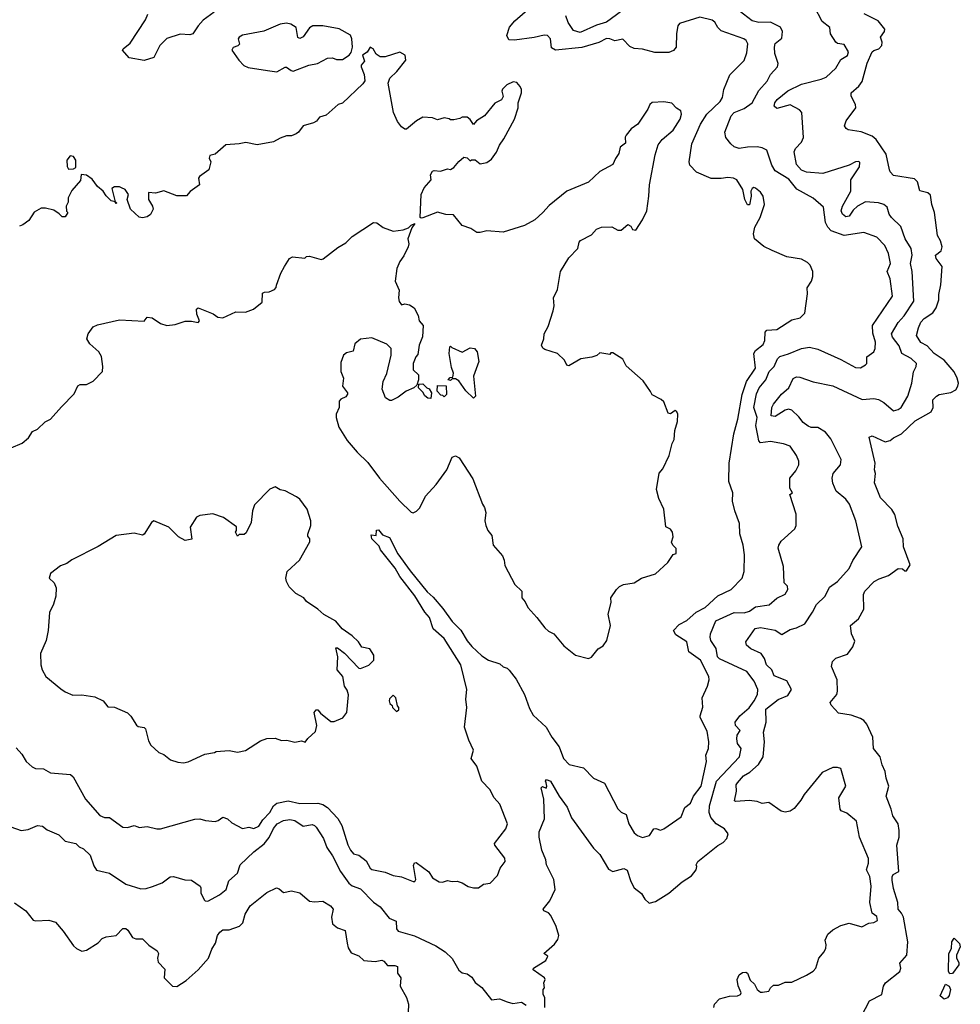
# Model space of a CAD drawing. Extents: x 1966327 to 2147849, y 395140 to 552178.
# Tile 145 of 256: x 2027727 to 2033463, y 482484 to 488492. Entities that reach past the tile are written whole.
import ezdxf

# ---------------------------------------------------------------- set-up
doc = ezdxf.new("R2010")
doc.units = 0

msp = doc.modelspace()

# ---------------------------------------------------------------- linework, layer by layer
at = {"layer": '0CON20XD'}
for points in [[(2027705, 484050), (2027740.3, 484010.3), (2027766.3, 483966.3), (2027802.9, 483932.9), (2027822.9, 483922.9), (2027871.2, 483921.2), (2027915.7, 483895.7), (2028036.9, 483886.9), (2028052.7, 483872.7), (2028128.8, 483735), (2028215, 483636.2), (2028245, 483623.8), (2028275, 483623.3), (2028355, 483565.6), (2028385, 483562.5), (2028425, 483575.7), (2028448, 483568), (2028455, 483563.8), (2028505, 483568.9), (2028564.1, 483554.1), (2028585.4, 483554.6), (2028795, 483613.3), (2028825.7, 483615.7), (2028860, 483605), (2028919.7, 483600.3), (2028936.7, 483605), (2028965, 483626.2), (2028995, 483615.8), (2029021.2, 483591.2), (2029085, 483557.1), (2029125, 483564.2), (2029155, 483557.1), (2029185, 483571.9), (2029210.3, 483609.7), (2029252.1, 483655), (2029274, 483696), (2029295, 483711), (2029365, 483724.8), (2029435, 483710.3), (2029545, 483711.3), (2029575, 483702.9), (2029605, 483685.4), (2029667.9, 483617.9), (2029692, 483575), (2029727.8, 483457.8), (2029744.7, 483424.7), (2029763.1, 483403.1), (2029795, 483394.3), (2029839.3, 483359.3), (2029864.5, 483315), (2029875, 483306.9), (2029955, 483290), (2030005, 483270), (2030055, 483261.9), (2030126.1, 483233.9), (2030137, 483233), (2030142.9, 483245), (2030128.3, 483331.7), (2030135, 483347.5), (2030145, 483350), (2030222.8, 483292.8), (2030245, 483256.2), (2030285, 483231.9), (2030305, 483229.2), (2030335, 483240), (2030365, 483233.3), (2030395, 483236), (2030425.7, 483225.7), (2030462.1, 483202.1), (2030495, 483194.3), (2030525, 483194), (2030555, 483216.7), (2030596.1, 483223.9), (2030640.7, 483269.3), (2030656.2, 483315), (2030686.7, 483355), (2030686.1, 483376.1), (2030624.4, 483454.4), (2030622.9, 483465), (2030692, 483555), (2030701.1, 483585), (2030655.4, 483705), (2030621.4, 483745), (2030594.1, 483795), (2030545.6, 483845), (2030515, 483936.7), (2030480, 483985), (2030494.6, 484035), (2030465.3, 484095), (2030440, 484175), (2030453.1, 484295), (2030446.9, 484346.9), (2030454.3, 484405), (2030417.2, 484555), (2030315, 484715.4), (2030248.9, 484775), (2030225.3, 484845), (2030197.4, 484877.4), (2030136.4, 484976.4), (2030045, 485093.6), (2030016.1, 485146.1), (2029927.3, 485257.3), (2029918.7, 485278.7), (2029874.5, 485325), (2029870.7, 485349.3), (2029900, 485345), (2029903.3, 485376.7), (2029915, 485380), (2029939.3, 485349.3), (2029981.9, 485331.9), (2030032.6, 485232.6), (2030109.2, 485129.2), (2030211.1, 485001.1), (2030247.7, 484967.7), (2030308.3, 484898.3), (2030365, 484820.6), (2030416.8, 484766.8), (2030455, 484701.9), (2030485, 484666.8), (2030545, 484611.1), (2030585, 484583.1), (2030655, 484562.5), (2030675, 484542.5), (2030700, 484535), (2030713, 484523), (2030755, 484467.5), (2030806, 484375), (2030835, 484290), (2030858, 484248), (2030936.7, 484175), (2030971.2, 484115), (2031016.7, 484055), (2031043.3, 483985), (2031077, 483947), (2031165, 483926.2), (2031226.2, 483865), (2031294.4, 483834.4), (2031375, 483677.2), (2031395, 483655.8), (2031425, 483642.5), (2031442.4, 483585), (2031475, 483530), (2031495, 483514.4), (2031525, 483502.9), (2031567.5, 483515), (2031595, 483554), (2031606.4, 483556.4), (2031635, 483546.2), (2031655, 483554.2), (2031761.7, 483628.3), (2031784.3, 483685), (2031818, 483712), (2031835.8, 483755), (2031883.8, 483816.2), (2031914.5, 483965), (2031912.2, 484005), (2031926.7, 484045), (2031930, 484085), (2031920.5, 484150.5), (2031877.5, 484235), (2031877.5, 484245), (2031893.6, 484296.4), (2031890, 484355), (2031922.5, 484425), (2031931.2, 484465), (2031928.8, 484485), (2031879.7, 484585), (2031807.7, 484635), (2031796.2, 484695), (2031727.6, 484737.6), (2031713.3, 484765), (2031748.1, 484801.9), (2031795, 484825.8), (2031853.2, 484876.8), (2031907.1, 484905), (2031985, 484976.9), (2032066.2, 485015), (2032134, 485085), (2032145.7, 485124.3), (2032147.4, 485227.4), (2032138.2, 485285), (2032117.8, 485355), (2032117.6, 485417.6), (2032087.5, 485495), (2032074, 485555), (2032075.8, 485605), (2032051.4, 485675), (2032053.2, 485786.8), (2032081.5, 485965), (2032106.2, 486055), (2032132.5, 486205), (2032160, 486285), (2032213.5, 486365), (2032203.5, 486455), (2032215, 486472.7), (2032260.1, 486509.9), (2032270.8, 486535), (2032273.9, 486586.1), (2032282.5, 486597.5), (2032345, 486602.5), (2032435, 486660.8), (2032486.4, 486673.6), (2032515, 486701.2), (2032531.7, 486818.3), (2032528.8, 486855), (2032555, 486897.5), (2032563.8, 486925), (2032563.8, 486955), (2032547.5, 486995), (2032530.7, 487010.7), (2032495, 487031.2), (2032405, 487044), (2032315, 487083.8), (2032265, 487108.8), (2032207.5, 487155), (2032202.5, 487185), (2032210, 487225), (2032243.3, 487285), (2032270, 487365), (2032261.2, 487415), (2032245, 487440), (2032215, 487463.3), (2032205, 487467.5), (2032195, 487462.5), (2032186.2, 487445), (2032188.8, 487415), (2032177, 487363), (2032165, 487362.5), (2032149.4, 487395), (2032136.4, 487456.4), (2032101.4, 487515), (2032080, 487525), (2032045, 487528.5), (2032005, 487521.9), (2031943.6, 487523.6), (2031855, 487562.5), (2031813.6, 487605), (2031810.4, 487625), (2031826.5, 487735), (2031878.2, 487855), (2031917.9, 487915), (2031998.2, 487991.8), (2032012.8, 488017.2), (2032020.4, 488065), (2032058.6, 488155), (2032145, 488243.3), (2032160.6, 488289.4), (2032166.6, 488345), (2032157.5, 488365), (2032144, 488375), (2032005, 488423.1), (2031985, 488444.3), (2031967.3, 488477.3), (2031950, 488490), (2031875, 488506.8), (2031750.5, 488469.5), (2031740.8, 488455), (2031732.4, 488407.6), (2031730, 488325), (2031715.1, 488304.9), (2031685, 488291.6), (2031601.1, 488291.1), (2031525, 488312.9), (2031475, 488316.5), (2031448.5, 488328.5), (2031405, 488372.9), (2031356.6, 488363.4), (2031325, 488375.5), (2031305, 488376.2), (2031258.1, 488351.9), (2031155, 488322.8), (2030995, 488305.3), (2030970.1, 488320.1), (2030964.5, 488374.5), (2030945, 488395.7), (2030925, 488397.1), (2030865, 488382.6), (2030745, 488366.5), (2030710, 488370), (2030697.5, 488395), (2030713.6, 488446.4), (2030746.2, 488485), (2030969.1, 488680.9)], [(2030930, 482465), (2030930, 482525), (2030920, 482545), (2030920, 482575), (2030926.7, 482585), (2030922.5, 482615), (2030932.5, 482635), (2030926.7, 482645), (2030857.5, 482695), (2030860, 482705), (2030935, 482752.5), (2030947, 482777), (2030922.5, 482795), (2030988.8, 482851.2), (2031009.5, 482880.5), (2031015.5, 482905), (2030998.3, 482958.3), (2030966.4, 483026.4), (2030951.9, 483041.9), (2030922.5, 483055), (2030918.6, 483065), (2030959.2, 483115), (2030992.1, 483185), (2030983.6, 483245), (2030939.1, 483335), (2030935, 483366.7), (2030911.5, 483425), (2030895.6, 483505), (2030895, 483537.5), (2030926.7, 483615), (2030922.5, 483735), (2030907.5, 483805), (2030915, 483812.5), (2030936.7, 483803.3), (2030942.5, 483815), (2030936.7, 483835), (2030933.3, 483846.7), (2030940, 483855), (2030965, 483845.7), (2031017.5, 483755), (2031066.4, 483686.4), (2031092.7, 483622.7), (2031226.2, 483436.2), (2031265, 483398.2), (2031318.3, 483308.3), (2031345, 483295.3), (2031412, 483312), (2031431.7, 483301.7), (2031454.1, 483234.1), (2031474.2, 483194.2), (2031519.5, 483159.5), (2031540, 483125), (2031565, 483101.2), (2031605, 483112.2), (2031685, 483161.5), (2031767.6, 483232.4), (2031825, 483268), (2031853.3, 483305), (2031857.5, 483325), (2031852.5, 483335), (2031863.3, 483355), (2031985, 483452.5), (2032018.1, 483471.9), (2032040.5, 483495), (2032046.7, 483525), (2032025.8, 483555), (2031975, 483584.6), (2031942.2, 483625), (2031932, 483655), (2031933.6, 483695), (2031977.1, 483845), (2032117.3, 483995), (2032127.5, 484045), (2032104.7, 484074.7), (2032099.5, 484105), (2032102.9, 484127.1), (2032120, 484155), (2032093.3, 484185), (2032091.2, 484205), (2032119.4, 484245), (2032175, 484293.3), (2032205.4, 484335), (2032225.5, 484375), (2032229.1, 484405), (2032205.4, 484455), (2032160.9, 484515), (2031995, 484592.6), (2031982.5, 484605), (2031975, 484656), (2031942.5, 484705), (2031937.3, 484725), (2031939.5, 484745), (2031971.8, 484825), (2032085, 484874.6), (2032145, 484872.5), (2032177.2, 484882.8), (2032215, 484909.2), (2032298, 484922), (2032345, 484962), (2032395, 484986.2), (2032411.4, 485015), (2032408.6, 485035), (2032390, 485055), (2032385.8, 485155), (2032352.7, 485267.3), (2032356, 485285), (2032370.9, 485309.1), (2032453.3, 485385), (2032462, 485405), (2032462.2, 485475), (2032423.8, 485595), (2032440, 485605), (2032423.6, 485633.6), (2032424.2, 485694.2), (2032461.1, 485738.9), (2032477.8, 485775), (2032478.7, 485798.7), (2032463.7, 485833.7), (2032425, 485890), (2032384.3, 485904.3), (2032305, 485918.2), (2032245, 485910.5), (2032235, 485922.5), (2032228.1, 485955), (2032215.6, 486015), (2032224.2, 486065), (2032203.9, 486125), (2032221, 486209), (2032236.7, 486245), (2032277.6, 486295), (2032296.7, 486345), (2032328.9, 486375), (2032348.2, 486421.8), (2032362.2, 486437.8), (2032415, 486452.6), (2032495, 486486.2), (2032543.2, 486493.2), (2032595, 486481.8), (2032735, 486417.8), (2032825, 486368.8), (2032855, 486368), (2032886, 486385), (2032892.5, 486395), (2032893.3, 486435), (2032935.7, 486464.3), (2032944.2, 486485), (2032946.3, 486523.7), (2032929.4, 486579.4), (2032928.2, 486625), (2033049.3, 486805), (2033035, 486910), (2033017.5, 486955), (2033038.2, 487005), (2033024.6, 487065), (2033003.3, 487115), (2032954.2, 487165), (2032875, 487193.3), (2032754.7, 487174.7), (2032675, 487203.4), (2032655.2, 487225.2), (2032641.2, 487255), (2032628.2, 487348.2), (2032565, 487403.1), (2032467, 487457), (2032418.1, 487518.1), (2032335, 487569.2), (2032314, 487605), (2032282.5, 487695), (2032255, 487710), (2032225, 487716.5), (2032165, 487714.6), (2032115, 487705.6), (2032085, 487716.9), (2032063.7, 487733.7), (2032033.2, 487773.2), (2032026.5, 487805), (2032065, 487904.4), (2032084.7, 487925.3), (2032145, 487949.6), (2032195, 487983.8), (2032235, 488060), (2032285, 488117.3), (2032305, 488157.8), (2032348.6, 488205), (2032352.5, 488225), (2032332.5, 488285), (2032330.8, 488325), (2032335, 488347.5), (2032375, 488380), (2032379.5, 488419.5), (2032365.9, 488445.9), (2032305, 488475.8), (2032235, 488475.3), (2032194.2, 488485), (2032115.2, 488545.2)], [(2031435, 488571.9), (2031305, 488477.5), (2031245, 488459), (2031145, 488413.2), (2031105.3, 488425.3), (2031072.5, 488475), (2031056.9, 488515)], [(2032490.9, 483729.1), (2032450.4, 483679.6), (2032425, 483662.2), (2032395, 483655.7), (2032371.7, 483661.7), (2032295, 483716), (2032255, 483708.5), (2032225, 483720.7), (2032175, 483728.4), (2032095, 483720.8), (2032086, 483726), (2032097.5, 483785), (2032097.3, 483822.7), (2032103.8, 483835), (2032142.1, 483877.9), (2032179.1, 483900.9), (2032233.2, 483946.8), (2032261.5, 483995), (2032270, 484085), (2032262.5, 484145), (2032278.9, 484205), (2032276.7, 484285), (2032351.9, 484345), (2032411.4, 484368.6), (2032433.6, 484405), (2032405, 484458.1), (2032328.9, 484488.9), (2032314.4, 484525), (2032280.6, 484555), (2032269.2, 484595), (2032248.8, 484625), (2032185, 484652.7), (2032160, 484675), (2032155.8, 484695), (2032213.2, 484776.8), (2032245, 484783.1), (2032335, 484766.8), (2032375, 484741.2), (2032425, 484771.5), (2032465, 484781.1), (2032514.5, 484805.5), (2032562.9, 484877.1), (2032585.4, 484924.6), (2032638.5, 484975), (2032665, 485030), (2032715, 485064.3), (2032785, 485143.1), (2032808.4, 485191.6), (2032861.9, 485275), (2032826.7, 485435), (2032787.7, 485535), (2032765, 485566.2), (2032706.4, 485615), (2032685.5, 485664.5), (2032681.2, 485695), (2032687.2, 485722.8), (2032733.1, 485775), (2032737.6, 485807.6), (2032674.5, 485935), (2032640.8, 485975), (2032595, 486002.7), (2032554.6, 486004.6), (2032535, 486012.2), (2032505.6, 486035), (2032479.2, 486069.2), (2032435, 486110), (2032415, 486114.5), (2032395, 486108.8), (2032335, 486070), (2032310.8, 486075), (2032314.7, 486124.7), (2032324.8, 486145.2), (2032373.9, 486206.1), (2032417.1, 486245), (2032445, 486302.5), (2032465, 486311.9), (2032485, 486310), (2032565, 486282.2), (2032685, 486258.1), (2032865, 486175.3), (2032935, 486180), (2032964.7, 486174.7), (2032996.1, 486156.1), (2033055, 486106.2), (2033085, 486112.5), (2033102.5, 486125), (2033143.8, 486193.8), (2033167.3, 486275), (2033177.3, 486342.7), (2033195, 486376.7), (2033197.1, 486395), (2033164.5, 486425), (2033106.4, 486455), (2033091.5, 486501.5), (2033050, 486555), (2033043.1, 486575), (2033085.3, 486645), (2033121.6, 486685), (2033180.2, 486775), (2033170.4, 486955), (2033160.6, 487005), (2033169.5, 487055), (2033162.9, 487095), (2033127.4, 487155), (2033099.8, 487229.8), (2033043.2, 487285), (2033030, 487305), (2033017, 487347), (2032996.2, 487365), (2032965, 487373.8), (2032885, 487380.5), (2032836.2, 487355), (2032809.9, 487330.1), (2032785, 487293.6), (2032765, 487288.8), (2032744.5, 487305), (2032737.1, 487325), (2032744.6, 487354.6), (2032796.4, 487446.4), (2032796.5, 487515), (2032849.2, 487595), (2032850.7, 487620.7), (2032845, 487626), (2032825, 487624), (2032786.2, 487603.8), (2032625, 487553.8), (2032525, 487561.4), (2032495, 487573.3), (2032465, 487608), (2032450.7, 487685), (2032458.2, 487705), (2032495.4, 487745), (2032507, 487773), (2032497.5, 487925), (2032482.6, 487942.6), (2032425, 487973.1), (2032345, 487950.8), (2032327.5, 487965), (2032332.5, 487985), (2032346.4, 488005), (2032411.3, 488058.7), (2032495, 488097.8), (2032615, 488128.2), (2032645, 488142.1), (2032704.7, 488195.3), (2032735, 488250), (2032775.9, 488274.1), (2032782.5, 488295), (2032755, 488340), (2032715, 488346), (2032705, 488353.8), (2032671.1, 488405), (2032667.7, 488445), (2032621.3, 488481.3), (2032575, 488569.6)], [(2028912.7, 488537.3), (2028845, 488489.2), (2028814.3, 488455), (2028783.6, 488406.4), (2028765, 488400), (2028705, 488403.2), (2028625, 488377.3), (2028580.8, 488335), (2028545, 488261.2), (2028485, 488242.5), (2028395, 488258.9), (2028353.8, 488305), (2028358, 488315), (2028400.5, 488349.5), (2028495, 488491.4), (2028508.4, 488525)], [(2032835.7, 482365), (2032909.4, 482505), (2032985, 482543.8), (2032995.6, 482595), (2033007.3, 482615), (2033095, 482684.3), (2033100, 482705), (2033094.3, 482735), (2033138.2, 482785), (2033143.8, 482865), (2033116.3, 483015), (2033105, 483041.1), (2033084.6, 483065), (2033081.7, 483105), (2033055, 483190), (2033047.6, 483242.4), (2033047.5, 483262.5), (2033054.2, 483275.8), (2033087.5, 483295), (2033075.7, 483455), (2033090.6, 483505), (2033090.8, 483545), (2033083.8, 483585), (2033052.5, 483635), (2033040.8, 483675), (2033010.6, 483755), (2033028, 483815), (2033011.2, 483865), (2033005.7, 483905.7), (2032986.7, 483945), (2032973.8, 483995), (2032934.2, 484045), (2032930, 484115), (2032893.6, 484193.6), (2032875.9, 484215.9), (2032855, 484228.8), (2032797.6, 484247.6), (2032720.3, 484260.3), (2032675, 484308.8), (2032670.6, 484325), (2032709.4, 484375), (2032714.3, 484395), (2032712.5, 484465), (2032678.6, 484545), (2032684.3, 484575), (2032705, 484595.6), (2032775, 484620), (2032808.8, 484665), (2032820.7, 484700.7), (2032800.8, 484745), (2032793.3, 484795), (2032843, 484837), (2032875.5, 484894.5), (2032872.9, 484985), (2032881.2, 485005), (2032937.5, 485065), (2032969.3, 485080.7), (2033025, 485101.2), (2033085, 485143.3), (2033111.7, 485141.7), (2033125, 485130), (2033135, 485130), (2033156.7, 485165), (2033116.2, 485275), (2033114.2, 485325), (2033082.2, 485402.2), (2033065, 485472.5), (2033045, 485503.3), (2032975.7, 485575), (2032940.8, 485665), (2032946.1, 485723.9), (2032939.2, 485745), (2032944.6, 485785), (2032906.7, 485945), (2032925, 485953.8), (2033005, 485916), (2033035.5, 485924.5), (2033055, 485940.8), (2033105, 485964.2), (2033187.5, 486045), (2033285, 486099.2), (2033296.9, 486125), (2033296.8, 486173.2), (2033318, 486195), (2033335, 486205.6), (2033405, 486218.2), (2033435.7, 486234.3), (2033448.8, 486255), (2033451.9, 486275), (2033445, 486305.6), (2033425, 486343.9), (2033364.9, 486414.9), (2033304.9, 486454.9), (2033261.9, 486501.9), (2033221.7, 486521.7), (2033196.8, 486565), (2033207.6, 486612.4), (2033222.9, 486647.1), (2033242.2, 486667.8), (2033295, 486703.8), (2033317.1, 486732.9), (2033333.1, 486783.1), (2033332.5, 486815), (2033344.5, 486875), (2033352.9, 486985), (2033317.1, 487035), (2033312.5, 487055), (2033347.6, 487082.4), (2033352.2, 487105), (2033341.9, 487141.9), (2033324, 487175), (2033306.7, 487315), (2033290.5, 487365), (2033281.3, 487421.3), (2033264.6, 487434.6), (2033216.9, 487446.9), (2033203.3, 487503.3), (2033185, 487521.5), (2033055, 487542), (2033035, 487563.3), (2033032, 487575), (2033011.9, 487671.9), (2032951, 487761), (2032925, 487780.4), (2032858.1, 487808.1), (2032780, 487820), (2032767, 487827), (2032756.7, 487845), (2032767.5, 487875), (2032826.7, 487955), (2032823.3, 487975), (2032797.5, 488025), (2032797.5, 488045), (2032844.2, 488085.8), (2032864.5, 488115.5), (2032895, 488227.5), (2032925, 488295.5), (2032935, 488304.5), (2032965.7, 488314.3), (2032985.6, 488334.4), (2032986.9, 488355), (2032976.4, 488385), (2033000.3, 488419.7), (2033002.9, 488435), (2032962, 488485), (2032876.7, 488526.7)], [(2029295, 488173.8), (2029345, 488202.5), (2029355, 488202.5), (2029381.7, 488181.7), (2029395, 488178.8), (2029490, 488215), (2029542.5, 488225), (2029605, 488257.5), (2029635, 488260), (2029658.3, 488248.3), (2029695, 488250), (2029736.2, 488275), (2029747.6, 488292.4), (2029755.6, 488325), (2029752.5, 488375), (2029745, 488397.5), (2029675, 488436.8), (2029574.6, 488455.4), (2029514.3, 488455), (2029495, 488442.5), (2029455, 488387.1), (2029435, 488378), (2029423.3, 488383.3), (2029412.3, 488445), (2029380.8, 488465), (2029355, 488470.8), (2029315, 488465.5), (2029215, 488422.3), (2029085, 488396.7), (2029065, 488385.8), (2029060, 488375), (2029067.7, 488342.3), (2029057.7, 488332.3), (2029028.3, 488321.7), (2029021.2, 488305), (2029063.3, 488245), (2029093.2, 488213.2), (2029121.2, 488201.2), (2029238.3, 488181.7), (2029295, 488173.8)], [(2031195, 484593.8), (2031215, 484603.3), (2031255, 484653.8), (2031285, 484671.2), (2031308, 484705), (2031330, 484795), (2031316.7, 484865), (2031333.3, 484935), (2031332.5, 484965), (2031367.5, 485015), (2031385, 485032.5), (2031410, 485045), (2031475, 485056.7), (2031520, 485085), (2031605, 485110), (2031679.5, 485180.5), (2031711.7, 485228.3), (2031730, 485235), (2031730, 485265), (2031710, 485285), (2031702.5, 485305), (2031713, 485337), (2031708.8, 485365), (2031695, 485383.3), (2031667.5, 485397.5), (2031656.2, 485505), (2031625, 485570), (2031610, 485625), (2031626.7, 485725), (2031648.3, 485751.7), (2031688, 485832), (2031706.2, 485905), (2031719.2, 485930.8), (2031722, 485985), (2031739.5, 486040.5), (2031740, 486085), (2031735, 486100), (2031725, 486106.7), (2031695, 486087.5), (2031680.7, 486090.7), (2031655, 486160), (2031640, 486175), (2031583.6, 486203.6), (2031573.3, 486223.3), (2031529.3, 486289.3), (2031425, 486380), (2031405, 486420), (2031345, 486460), (2031331.7, 486458.3), (2031325, 486450), (2031265, 486460), (2031247, 486443), (2031217, 486433), (2031148.3, 486421.7), (2031075, 486380), (2031063.6, 486383.6), (2031050, 486415), (2031006.1, 486456.1), (2030929.3, 486479.3), (2030917, 486487), (2030910, 486505), (2030923.8, 486545), (2030926.2, 486575), (2030950.8, 486619.2), (2030979.4, 486715), (2030985.7, 486745.7), (2030982.9, 486795), (2031007.3, 486845), (2031025.5, 486954.5), (2031075, 487038), (2031131.2, 487095), (2031138.8, 487135), (2031146.2, 487145), (2031215, 487178.8), (2031245, 487213.3), (2031275, 487226.7), (2031338.3, 487228.3), (2031375, 487207.5), (2031395, 487207.5), (2031435, 487242.5), (2031453, 487233), (2031465, 487212.5), (2031485, 487207.5), (2031525, 487270), (2031551.2, 487325), (2031564.2, 487415.8), (2031566.9, 487485), (2031601.9, 487668.1), (2031621.2, 487728.8), (2031645, 487760), (2031711.5, 487818.5), (2031754.4, 487885), (2031763.5, 487915), (2031758.9, 487935), (2031731.7, 487951.7), (2031705, 487982.3), (2031655, 487990.6), (2031585, 487985.8), (2031569.2, 487975), (2031558, 487945), (2031496, 487855), (2031456.2, 487825), (2031425, 487786.7), (2031420, 487775), (2031421.5, 487738.5), (2031389.1, 487715), (2031381.2, 487675), (2031360, 487645), (2031345, 487608.8), (2031265, 487566.2), (2031195, 487500), (2031063.4, 487446.6), (2030955, 487358.8), (2030918, 487315), (2030868.3, 487271.7), (2030805, 487236.9), (2030675.9, 487195.9), (2030575, 487204.3), (2030535, 487193.3), (2030514.3, 487194.3), (2030477.7, 487217.7), (2030425.9, 487235.9), (2030371.7, 487301.7), (2030325, 487302.5), (2030275, 487317.5), (2030185, 487282.5), (2030175, 487280), (2030170, 487285), (2030176.2, 487425), (2030194.3, 487465), (2030236.7, 487515), (2030232.5, 487545), (2030245, 487567.5), (2030255, 487572.5), (2030293, 487567), (2030335, 487582.5), (2030355, 487577.5), (2030375, 487590), (2030405, 487627.5), (2030435, 487652.5), (2030455, 487650), (2030475, 487630), (2030483, 487637), (2030505, 487637.5), (2030535, 487613.3), (2030575, 487620), (2030605, 487640), (2030635.5, 487684.5), (2030653.1, 487726.9), (2030680, 487765), (2030744, 487885), (2030766.7, 487955), (2030766.7, 487985), (2030786.2, 488045), (2030786.4, 488066.4), (2030780, 488085), (2030759.3, 488109.3), (2030737, 488113), (2030697.5, 488095), (2030671.7, 488068.3), (2030667.5, 488055), (2030675.9, 488024.1), (2030665, 488003.3), (2030625, 487982.5), (2030562.5, 487905), (2030513.3, 487875), (2030495, 487852.5), (2030475, 487882.5), (2030455, 487897.5), (2030425, 487897.5), (2030411.7, 487888.3), (2030375, 487880), (2030355, 487880), (2030347, 487887), (2030315, 487892.5), (2030275, 487880), (2030245, 487892.5), (2030185, 487897.5), (2030147.5, 487875), (2030086.1, 487823.9), (2030075, 487823.3), (2030055, 487837.5), (2030031.2, 487871.2), (2030006, 487925), (2029973.3, 488105), (2029983.3, 488135), (2030026.2, 488175), (2030081.2, 488245), (2030077.5, 488275), (2030045, 488293.1), (2029955, 488264.5), (2029924.4, 488264.4), (2029901.2, 488281.2), (2029883.3, 488315), (2029865, 488323.3), (2029845.9, 488294.1), (2029816.7, 488275), (2029830.7, 488239.3), (2029810, 488215), (2029810, 488205), (2029827, 488157), (2029831.7, 488118.3), (2029819.3, 488100.7), (2029695, 487982.5), (2029670, 487975), (2029595, 487910), (2029555, 487897.5), (2029536.4, 487873.6), (2029518.3, 487861.7), (2029456.4, 487843.6), (2029427.5, 487805), (2029412.5, 487795), (2029385, 487783.3), (2029355, 487783.3), (2029315, 487770), (2029275, 487746.7), (2029175, 487728.8), (2029105, 487742.5), (2029065, 487733.8), (2028985, 487728.8), (2028918.3, 487671.7), (2028887, 487663), (2028883, 487647), (2028893.3, 487625), (2028881.2, 487575), (2028823.3, 487535), (2028816.7, 487525), (2028822.5, 487485), (2028767, 487443), (2028745, 487417.5), (2028685, 487416.7), (2028605, 487446.7), (2028555, 487433.3), (2028511.7, 487438.3), (2028513.3, 487395), (2028537.5, 487355), (2028540, 487335), (2028525, 487302.5), (2028505, 487288.8), (2028475, 487283.3), (2028455, 487286.7), (2028402.5, 487335), (2028382.5, 487395), (2028390, 487425), (2028370, 487455), (2028346.7, 487466.7), (2028335, 487472.5), (2028305, 487472.5), (2028288.3, 487461.7), (2028310, 487380), (2028320, 487375), (2028315, 487370), (2028310, 487380), (2028285, 487387.5), (2028255, 487416.2), (2028235.8, 487445.8), (2028201.2, 487475), (2028169.3, 487519.3), (2028135, 487543.3), (2028101.7, 487548.3), (2028098.3, 487511.7), (2028045, 487450), (2028022.5, 487405), (2028021.7, 487378.3), (2028010, 487355), (2028013, 487323), (2028020, 487315), (2028005, 487290), (2027985, 487290), (2027968.3, 487308.3), (2027935, 487328.8), (2027885, 487342.5), (2027858.3, 487341.7), (2027815, 487317.5), (2027783, 487267), (2027745, 487240), (2027725, 487232.5)], [(2028025, 487580), (2028055, 487582.5), (2028070, 487590), (2028069.4, 487635), (2028055, 487657.5), (2028035, 487662), (2028014.2, 487635), (2028015.9, 487595.9), (2028025, 487580)], [(2029293, 486873), (2029320, 486945), (2029342.5, 486985), (2029372.5, 487035), (2029390, 487045), (2029465, 487037.5), (2029475, 487047.5), (2029495, 487050), (2029565, 487028.8), (2029577.7, 487032.3), (2029667.7, 487102.3), (2029715, 487130), (2029755, 487170), (2029885, 487253.8), (2029905, 487253.3), (2029944.1, 487224.1), (2030005, 487202.5), (2030065, 487208.8), (2030098.8, 487221.2), (2030115, 487237.5), (2030137.5, 487247.5), (2030117.5, 487222.5), (2030093.3, 487155), (2030100, 487125), (2030096.7, 487105), (2030069.7, 487050.3), (2030045, 487017.5), (2030026.1, 486973.9), (2030016.4, 486896.4), (2030041.7, 486841.7), (2030036.7, 486795), (2030041.7, 486771.7), (2030055, 486752.5), (2030075, 486757.5), (2030105, 486752.5), (2030133, 486733), (2030156.4, 486686.4), (2030163.9, 486653.9), (2030187.5, 486625), (2030183, 486557), (2030163.3, 486505), (2030155, 486450), (2030142.5, 486435), (2030127.5, 486395), (2030127.5, 486355), (2030160, 486325), (2030160, 486295), (2030148.3, 486261.7), (2030130, 486245), (2030084.3, 486225.7), (2030035, 486188.8), (2029995, 486167.5), (2029985, 486167.5), (2029957.5, 486185), (2029937, 486237), (2029943.3, 486285), (2029966.4, 486333.6), (2029993.3, 486445), (2029992.5, 486485), (2029965, 486512.5), (2029875, 486550), (2029805, 486543.3), (2029771.2, 486515), (2029759.7, 486470.3), (2029720.5, 486459.5), (2029702.5, 486445), (2029685, 486400), (2029686.2, 486345), (2029701.2, 486305), (2029696.2, 486255), (2029726.7, 486215), (2029726.4, 486206.4), (2029715, 486191.2), (2029685, 486176.7), (2029676.2, 486165), (2029676.2, 486125), (2029656.7, 486085), (2029656.7, 486065), (2029673.3, 486005), (2029724.1, 485925), (2029785, 485852.8), (2029850.8, 485790.8), (2029921.1, 485695), (2030045, 485554.4), (2030115, 485486.7), (2030126.4, 485483.6), (2030146.4, 485493.6), (2030166.4, 485513.6), (2030202.5, 485585), (2030266.7, 485655), (2030331.2, 485745), (2030365, 485822.5), (2030385, 485830), (2030407.7, 485817.7), (2030490.7, 485690.7), (2030550, 485535), (2030562.5, 485515), (2030568.8, 485485), (2030563.8, 485435), (2030570, 485405), (2030581.2, 485375), (2030606.2, 485345), (2030614.3, 485285), (2030670.7, 485220.7), (2030681.2, 485195), (2030685, 485162.5), (2030746.4, 485046.4), (2030790, 485005), (2030788.8, 484965), (2030809.7, 484939.7), (2030826, 484905), (2030880, 484845), (2030930.3, 484780.3), (2030951.3, 484761.3), (2030985, 484744.2), (2031045, 484671.2), (2031117.5, 484615), (2031195, 484593.8)], [(2027675, 485878.8), (2027741.2, 485908.8), (2027779.7, 485940.3), (2027805, 485980), (2027835, 485993.8), (2027882.1, 486037.9), (2027914, 486055), (2027981.1, 486128.9), (2028060, 486210), (2028082.3, 486257.7), (2028095, 486266.2), (2028135, 486265.8), (2028175, 486286.2), (2028231.2, 486345), (2028234, 486375), (2028225.9, 486435.9), (2028208.8, 486465), (2028155, 486513.3), (2028136.7, 486545), (2028143.9, 486576.1), (2028175, 486617.5), (2028200.7, 486629.3), (2028335, 486661.2), (2028485, 486653.3), (2028505, 486676.7), (2028535, 486673.3), (2028585, 486638.8), (2028625, 486626.7), (2028675, 486632), (2028735, 486653.3), (2028775, 486652.5), (2028815, 486643.3), (2028823.3, 486655), (2028807.1, 486695), (2028804.3, 486725), (2028815, 486733.8), (2028906.8, 486696.8), (2028935, 486676.2), (2028966.4, 486673.6), (2029045, 486708.8), (2029103.6, 486706.4), (2029152.5, 486725), (2029205, 486767.5), (2029207.5, 486822.5), (2029220.7, 486829.3), (2029249.3, 486830.7), (2029280, 486845), (2029291.7, 486858.3), (2029293, 486873)], [(2030495, 486182.5), (2030447, 486227), (2030405, 486287.5), (2030385, 486300), (2030365, 486300), (2030355, 486290), (2030340, 486295), (2030351.7, 486308.3), (2030368.3, 486311.7), (2030372.5, 486335), (2030360.7, 486370.7), (2030346.7, 486455), (2030350, 486495), (2030355, 486500), (2030361.7, 486491.7), (2030425, 486462.5), (2030475, 486490), (2030500, 486485), (2030517.5, 486465), (2030526.4, 486406.4), (2030493.9, 486316.1), (2030507.5, 486195), (2030495, 486182.5)], [(2030235, 486180), (2030215, 486182.5), (2030197, 486197), (2030185, 486220), (2030160, 486245), (2030161.7, 486268.3), (2030185, 486270), (2030210, 486245), (2030225, 486240), (2030237.5, 486215), (2030235, 486180)], [(2030315, 486190), (2030308.3, 486198.3), (2030295, 486200), (2030272.5, 486225), (2030275, 486260), (2030328.3, 486258.3), (2030330, 486205), (2030315, 486190)], [(2028725, 483956.7), (2028755, 483963.8), (2028855, 484010), (2028915, 484020), (2028925, 484027.5), (2029005, 484032.5), (2029055, 484023.3), (2029103.6, 484033.6), (2029195, 484092.5), (2029235, 484106.2), (2029285, 484107.5), (2029324.1, 484094.1), (2029355.8, 484095.8), (2029405, 484083.8), (2029445, 484092.5), (2029467, 484083), (2029483.6, 484106.4), (2029531.7, 484148.3), (2029540, 484185), (2029522.5, 484265), (2029535, 484280), (2029545, 484280), (2029560.5, 484260.5), (2029625, 484210), (2029645, 484210), (2029697, 484233), (2029722.5, 484265), (2029733, 484373), (2029725, 484400), (2029707.5, 484425), (2029696.7, 484485), (2029663.3, 484525), (2029666.7, 484605), (2029655, 484660), (2029665, 484660), (2029707.3, 484627.3), (2029794.5, 484534.5), (2029805, 484532.5), (2029857, 484553), (2029887.5, 484585), (2029887.5, 484615), (2029863, 484653), (2029813.6, 484663.6), (2029792.5, 484695), (2029755, 484732.5), (2029692.5, 484775), (2029655, 484822.5), (2029581.7, 484861.7), (2029546.1, 484896.1), (2029475, 484942.5), (2029460, 484965), (2029410.7, 484990.7), (2029370.7, 485030.7), (2029353, 485063), (2029350, 485085), (2029357.5, 485125), (2029433.3, 485195), (2029496.2, 485306.2), (2029496.7, 485325), (2029485, 485340), (2029483.6, 485353.6), (2029502.7, 485405), (2029502.2, 485435), (2029480, 485505), (2029435.8, 485565.8), (2029415, 485581.2), (2029345, 485617.5), (2029315, 485622.5), (2029285, 485642.5), (2029251.7, 485628.3), (2029158.8, 485531.2), (2029146.7, 485495), (2029137.5, 485425), (2029108.3, 485361.7), (2029095, 485350), (2029065, 485350), (2029055, 485340), (2029042.5, 485365), (2029050, 485375), (2029048.3, 485398.3), (2028970, 485455), (2028905, 485477.5), (2028825, 485467.5), (2028805, 485457.5), (2028766.7, 485395), (2028777, 485323), (2028735, 485313.3), (2028695, 485336.7), (2028636.7, 485395), (2028545, 485433.3), (2028530, 485425), (2028485, 485352.5), (2028475, 485347.5), (2028425, 485358.8), (2028315, 485343.8), (2028205, 485277.5), (2028044.4, 485195.6), (2028015, 485173.3), (2027975, 485160), (2027915, 485112.5), (2027907.5, 485085), (2027936.1, 485056.1), (2027950, 485025), (2027947.5, 484975), (2027932.5, 484925), (2027908.1, 484875), (2027900.9, 484765), (2027887.8, 484705), (2027853.1, 484625), (2027856.7, 484555), (2027864.1, 484524.1), (2027886.2, 484485), (2027978.6, 484408.6), (2028005, 484390), (2028050.7, 484370.7), (2028105, 484372.5), (2028185, 484360), (2028235, 484336.2), (2028265, 484300), (2028305, 484296.7), (2028383.6, 484263.6), (2028405, 484242.5), (2028438.3, 484188.3), (2028450, 484180), (2028485, 484173.3), (2028493.3, 484165), (2028511.7, 484091.7), (2028527.5, 484065), (2028575, 484020), (2028605, 484007.5), (2028646.4, 483976.4), (2028690.7, 483960.7), (2028725, 483956.7)], [(2030025, 484270), (2030038.3, 484281.7), (2030040, 484295), (2030030, 484305), (2030020, 484355), (2030005, 484370), (2029981.7, 484348.3), (2029980, 484335), (2029985, 484320), (2029998.3, 484308.3), (2030000, 484295), (2030025, 484270)], [(2031961.2, 482465), (2031964, 482485), (2031995, 482517.5), (2032055, 482533.3), (2032105, 482536.2), (2032122.5, 482545), (2032126.7, 482555), (2032107.7, 482597.7), (2032102, 482635), (2032114, 482665), (2032135, 482678), (2032155, 482680), (2032165, 482673.8), (2032181.7, 482631.7), (2032207.3, 482607.3), (2032223.6, 482573.6), (2032245, 482558.8), (2032257.7, 482557.7), (2032295, 482563.8), (2032305.8, 482585), (2032325, 482600), (2032355, 482600), (2032395, 482619.2), (2032435, 482618.8), (2032525, 482661.8), (2032565, 482686.7), (2032582.9, 482705), (2032600, 482765), (2032633.8, 482805), (2032644.1, 482825.9), (2032645, 482847.5), (2032639.4, 482875), (2032655, 482911.2), (2032685, 482938), (2032734.4, 482965.6), (2032785, 482980), (2032863.6, 482956.4), (2032905, 482980), (2032935, 482982.5), (2032957.5, 482995), (2032955, 483020), (2032925, 483040), (2032912.5, 483105), (2032920.6, 483205), (2032911.4, 483265), (2032891.4, 483305), (2032903.8, 483345), (2032903.3, 483373.3), (2032848, 483505), (2032830.7, 483600.7), (2032770.9, 483650.9), (2032736.7, 483665), (2032731.2, 483675), (2032722, 483745), (2032765.6, 483815), (2032735, 483923.3), (2032715, 483929.4), (2032685, 483928.2), (2032621.4, 483898.6), (2032510.8, 483765), (2032490.9, 483729.1)], [(2027602.1, 483592.1), (2027735, 483543.8), (2027778.3, 483551.7), (2027835, 483575.6), (2027865, 483570.8), (2027895, 483548.8), (2027965, 483518), (2028005, 483480), (2028070, 483465), (2028090, 483445), (2028115, 483432.5), (2028157.5, 483395), (2028178.8, 483328.8), (2028195, 483303.1), (2028275, 483284.4), (2028375, 483217.7), (2028465, 483189.7), (2028499.1, 483190.9), (2028537.7, 483202.3), (2028595, 483225.8), (2028645, 483262.2), (2028665, 483263.3), (2028734.1, 483244.1), (2028775, 483242), (2028827.5, 483205), (2028832.5, 483195), (2028831.2, 483165), (2028852.1, 483122.1), (2028857.5, 483115), (2028874.2, 483114.2), (2028945, 483152.9), (2028986.1, 483185), (2029002.5, 483237.5), (2029055.6, 483284.4), (2029072.2, 483335), (2029154.3, 483415), (2029217, 483463), (2029247.8, 483502.2), (2029275, 483556.4), (2029297.5, 483585), (2029335, 483606), (2029375, 483611.6), (2029405, 483605.8), (2029455, 483571.8), (2029509.6, 483580.4), (2029525, 483575.6), (2029534.3, 483565), (2029578.8, 483495), (2029600, 483440), (2029635, 483390), (2029684, 483295), (2029735, 483222.9), (2029755, 483207.5), (2029805, 483188.2), (2029885, 483107.3), (2029925, 483078.1), (2029979.2, 483009.2), (2030022.4, 482992.4), (2030025.5, 482945), (2030035, 482930.6), (2030135, 482902.5), (2030265, 482840), (2030321.4, 482805), (2030364.6, 482764.6), (2030405, 482693.3), (2030425, 482676.2), (2030455, 482669.2), (2030485, 482649.2), (2030505, 482618), (2030546.2, 482586.2), (2030605, 482512.5), (2030653, 482517), (2030699.3, 482499.3)], [(2027695, 483104), (2027764.3, 483054.3), (2027808.3, 482998.3), (2027825, 482993.8), (2027905, 482998), (2027944.5, 482984.5), (2027991.5, 482931.5), (2028055, 482842), (2028073.3, 482825), (2028105, 482808.8), (2028135, 482813.8), (2028205, 482860), (2028230, 482885), (2028255, 482895.6), (2028315, 482904.4), (2028355, 482946.2), (2028375, 482946.7), (2028387.3, 482937.3), (2028415, 482892.5), (2028435, 482884.4), (2028475, 482883.8), (2028514.4, 482844.4), (2028565, 482811.2), (2028572.5, 482795), (2028567.1, 482765), (2028571.4, 482741.4), (2028611.7, 482698.3), (2028607.1, 482645), (2028658, 482595), (2028685, 482593.1), (2028741.4, 482628.6), (2028815.8, 482694.2), (2028877.5, 482765), (2028898.8, 482821.2), (2028921.9, 482858.1), (2028932.3, 482905), (2028946.7, 482925), (2028965, 482938.2), (2029005, 482939.4), (2029068.3, 482961.7), (2029088.5, 482981.5), (2029102.3, 483035), (2029132.2, 483085), (2029235, 483165.6), (2029293.9, 483193.9), (2029309.2, 483189.2), (2029335, 483166.7), (2029385, 483175.8), (2029434.4, 483164.4), (2029495, 483114.4), (2029525, 483109.1), (2029575, 483112.7), (2029621.9, 483085), (2029637.7, 483065), (2029628.6, 483015), (2029634.7, 482975), (2029665, 482950.4), (2029712, 482935), (2029723.1, 482856.9), (2029729.6, 482829.6), (2029749.3, 482799.3), (2029795, 482779.2), (2029825, 482750.8), (2029895, 482745.5), (2029935, 482753.3), (2029947.9, 482747.9), (2029970.4, 482720.4), (2030015, 482720.8), (2030030.8, 482715), (2030031.9, 482675), (2030051.1, 482645), (2030048.2, 482595), (2030085.6, 482525), (2030097.1, 482485), (2030096.9, 482435)], [(2033400, 482670), (2033390.8, 482685), (2033394.4, 482795), (2033410, 482825), (2033411.2, 482865), (2033425, 482887.5), (2033458, 482855), (2033463.3, 482835), (2033439.2, 482785), (2033440.8, 482765), (2033455, 482740), (2033454, 482725), (2033415, 482671.9), (2033400, 482670)], [(2033365, 482516.2), (2033340, 482535), (2033372.5, 482607.5), (2033395, 482594), (2033404.4, 482575), (2033395, 482538.8), (2033385, 482524), (2033365, 482516.2)], [(2030699.3, 482499.3), (2030735, 482490), (2030787, 482497), (2030815, 482480)]]:
    msp.add_lwpolyline(points, dxfattribs=at)

doc.saveas('drawing.dxf')
